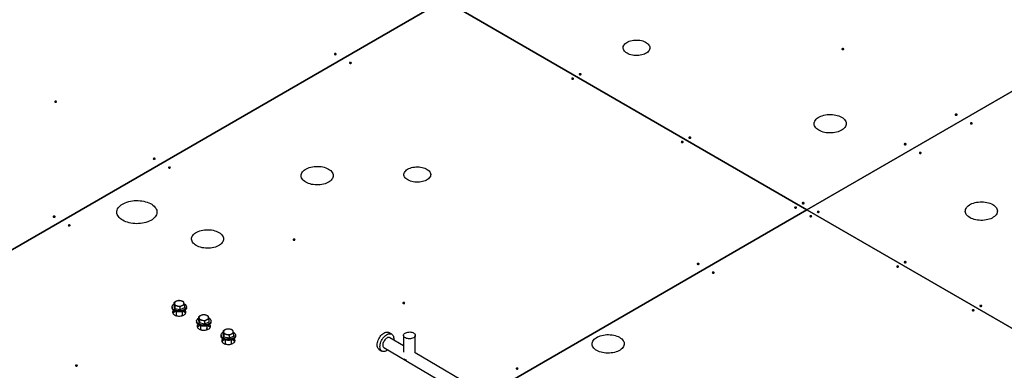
# Model space of a CAD drawing. Header units: millimetres. Extents: x 0 to 841, y 0 to 594.
# Tile 158 of 256: x 654 to 727, y 243 to 270. Entities that reach past the tile are written whole.
import ezdxf

# ---------------------------------------------------------------- set-up
doc = ezdxf.new("R2010")
doc.units = ezdxf.units.MM
doc.layers.add('TRAIT-FORT', color=4, linetype='Continuous', lineweight=25)

msp = doc.modelspace()

# ---------------------------------------------------------------- linework, layer by layer
at = {"layer": 'TRAIT-FORT', "color": 4, "linetype": 'Continuous', "lineweight": 25}
for p, q in [((746.304, 274.872), (712.505, 255.36)), ((712.505, 255.36), (746.304, 274.872)), ((641.709, 245.841), (685.352, 271.035)), ((685.352, 271.035), (641.709, 245.841)), ((712.505, 255.36), (685.352, 271.035)), ((685.352, 271.035), (712.504, 255.36)), ((712.504, 255.36), (688.538, 241.525)), ((688.539, 241.525), (712.505, 255.36)), ((712.504, 255.36), (712.504, 255.36)), ((712.505, 255.36), (712.505, 255.36)), ((739.657, 239.686), (712.505, 255.36)), ((712.505, 255.36), (712.505, 255.36)), ((712.505, 255.36), (739.657, 239.685)), ((665.14, 248.421), (665.14, 248.202)), ((664.984, 248.111), (664.984, 248.029)), ((665.195, 247.964), (665.14, 248.202)), ((665.195, 248.183), (665.195, 247.964)), ((665.579, 247.873), (665.195, 247.964)), ((665.284, 247.75), (665.284, 247.522)), ((665.579, 248.091), (665.579, 247.873)), ((665.908, 248.019), (665.579, 247.873)), ((665.764, 247.522), (665.764, 247.75)), ((665.908, 248.238), (665.908, 248.019)), ((666.064, 248.029), (666.064, 248.111)), ((666.823, 247.049), (666.823, 246.968)), ((666.979, 247.36), (666.979, 247.141)), ((667.033, 246.903), (666.979, 247.141)), ((667.033, 247.122), (667.033, 246.903)), ((667.417, 246.811), (667.033, 246.903)), ((667.417, 247.03), (667.417, 246.811)), ((667.747, 246.958), (667.417, 246.811)), ((667.747, 247.176), (667.747, 246.958)), ((667.903, 246.968), (667.903, 247.049)), ((667.123, 246.688), (667.123, 246.461)), ((667.603, 246.461), (667.603, 246.688)), ((668.817, 246.298), (668.817, 246.08)), ((681.43, 246.062), (681.216, 246.185)), ((668.661, 245.988), (668.661, 245.906)), ((668.872, 245.842), (668.817, 246.08)), ((668.872, 246.06), (668.872, 245.842)), ((669.256, 245.75), (668.872, 245.842)), ((668.961, 245.627), (668.961, 245.399)), ((669.256, 245.969), (669.256, 245.75)), ((669.585, 245.896), (669.256, 245.75)), ((669.441, 245.399), (669.441, 245.627)), ((669.585, 246.115), (669.585, 245.896)), ((669.741, 245.906), (669.741, 245.988)), ((682.309, 245.19), (681.28, 245.795)), ((682.309, 245.97), (682.309, 244.707)), ((683.189, 244.672), (683.189, 245.97)), ((680.484, 244.917), (680.698, 244.793)), ((680.85, 245.059), (704.659, 231.053)), ((695.365, 237.509), (683.188, 244.673))]:
    msp.add_line(p, q, dxfattribs=at)
at = {"layer": 'TRAIT-FORT', "color": 4, "linetype": 'Continuous', "lineweight": 25, "flags": 128}
for points in [[(699.041, 267.051), (698.962, 267.102), (698.895, 267.159), (698.839, 267.219), (698.796, 267.283), (698.767, 267.349), (698.751, 267.417), (698.749, 267.485), (698.762, 267.553), (698.788, 267.62), (698.827, 267.684), (698.88, 267.746), (698.944, 267.803), (699.021, 267.855), (699.107, 267.902), (699.202, 267.943), (699.305, 267.977), (699.414, 268.003), (699.528, 268.022), (699.645, 268.034), (699.763, 268.037), (699.881, 268.032), (699.998, 268.018), (700.11, 267.998), (700.218, 267.969), (700.319, 267.933), (700.412, 267.891), (700.496, 267.843), (700.569, 267.789), (700.631, 267.731), (700.68, 267.668), (700.717, 267.603), (700.739, 267.536), (700.748, 267.468), (700.743, 267.4), (700.724, 267.332), (700.691, 267.266), (700.645, 267.203), (700.586, 267.144), (700.515, 267.089), (700.434, 267.039), (700.343, 266.995), (700.244, 266.958), (700.138, 266.928), (700.026, 266.905), (699.911, 266.89), (699.793, 266.883), (699.674, 266.884), (699.557, 266.893), (699.442, 266.91), (699.332, 266.935), (699.227, 266.967), (699.13, 267.006), (699.041, 267.051)], [(677.155, 266.957), (677.178, 266.948), (677.206, 266.944), (677.234, 266.948), (677.257, 266.957), (677.272, 266.97), (677.278, 266.986), (677.272, 267.002), (677.257, 267.015), (677.234, 267.024), (677.206, 267.028), (677.178, 267.024), (677.155, 267.015), (677.139, 267.002), (677.134, 266.986), (677.139, 266.97), (677.155, 266.957)], [(715.141, 267.332), (715.164, 267.323), (715.192, 267.32), (715.219, 267.323), (715.243, 267.332), (715.258, 267.345), (715.264, 267.361), (715.258, 267.377), (715.243, 267.391), (715.219, 267.4), (715.192, 267.403), (715.164, 267.4), (715.141, 267.391), (715.125, 267.377), (715.12, 267.361), (715.125, 267.345), (715.141, 267.332)], [(678.287, 266.303), (678.31, 266.294), (678.338, 266.291), (678.365, 266.294), (678.389, 266.303), (678.404, 266.317), (678.41, 266.333), (678.404, 266.349), (678.389, 266.362), (678.365, 266.371), (678.338, 266.374), (678.31, 266.371), (678.287, 266.362), (678.271, 266.349), (678.266, 266.333), (678.271, 266.317), (678.287, 266.303)], [(695.484, 265.454), (695.507, 265.445), (695.534, 265.442), (695.562, 265.445), (695.585, 265.454), (695.601, 265.468), (695.606, 265.484), (695.601, 265.5), (695.585, 265.513), (695.562, 265.522), (695.534, 265.525), (695.507, 265.522), (695.484, 265.513), (695.468, 265.5), (695.462, 265.484), (695.468, 265.468), (695.484, 265.454)], [(694.918, 265.128), (694.941, 265.119), (694.969, 265.116), (694.996, 265.119), (695.02, 265.128), (695.035, 265.141), (695.041, 265.157), (695.035, 265.173), (695.02, 265.187), (694.996, 265.196), (694.969, 265.199), (694.941, 265.196), (694.918, 265.187), (694.902, 265.173), (694.897, 265.157), (694.902, 265.141), (694.918, 265.128)], [(656.224, 263.397), (656.248, 263.388), (656.275, 263.385), (656.303, 263.388), (656.326, 263.397), (656.342, 263.41), (656.347, 263.426), (656.342, 263.442), (656.326, 263.456), (656.303, 263.465), (656.275, 263.468), (656.248, 263.465), (656.224, 263.456), (656.209, 263.442), (656.203, 263.426), (656.209, 263.41), (656.224, 263.397)], [(713.395, 261.296), (713.309, 261.351), (713.233, 261.412), (713.169, 261.478), (713.118, 261.546), (713.079, 261.618), (713.055, 261.692), (713.044, 261.767), (713.048, 261.842), (713.065, 261.916), (713.097, 261.989), (713.142, 262.059), (713.199, 262.126), (713.269, 262.19), (713.351, 262.248), (713.443, 262.301), (713.544, 262.348), (713.653, 262.388), (713.77, 262.422), (713.892, 262.448), (714.018, 262.466), (714.147, 262.476), (714.276, 262.478), (714.406, 262.472), (714.534, 262.458), (714.658, 262.436), (714.777, 262.406), (714.89, 262.369), (714.996, 262.325), (715.093, 262.275), (715.179, 262.219), (715.255, 262.158), (715.319, 262.093), (715.37, 262.024), (715.409, 261.953), (715.433, 261.879), (715.444, 261.804), (715.44, 261.729), (715.422, 261.655), (715.391, 261.582), (715.346, 261.512), (715.289, 261.444), (715.219, 261.381), (715.137, 261.323), (715.045, 261.27), (714.944, 261.223), (714.835, 261.182), (714.718, 261.149), (714.596, 261.123), (714.47, 261.105), (714.341, 261.095), (714.211, 261.093), (714.082, 261.099), (713.954, 261.113), (713.83, 261.135), (713.711, 261.165), (713.598, 261.202), (713.492, 261.245), (713.395, 261.296)], [(723.626, 262.433), (723.649, 262.424), (723.677, 262.421), (723.705, 262.424), (723.728, 262.433), (723.744, 262.447), (723.749, 262.463), (723.744, 262.479), (723.728, 262.492), (723.705, 262.501), (723.677, 262.504), (723.649, 262.501), (723.626, 262.492), (723.61, 262.479), (723.605, 262.463), (723.61, 262.447), (723.626, 262.433)], [(724.757, 261.78), (724.781, 261.771), (724.808, 261.768), (724.836, 261.771), (724.859, 261.78), (724.875, 261.794), (724.88, 261.81), (724.875, 261.826), (724.859, 261.839), (724.836, 261.848), (724.808, 261.851), (724.781, 261.848), (724.757, 261.839), (724.742, 261.826), (724.736, 261.81), (724.742, 261.794), (724.757, 261.78)], [(703.12, 260.393), (703.144, 260.384), (703.171, 260.38), (703.199, 260.384), (703.222, 260.393), (703.238, 260.406), (703.243, 260.422), (703.238, 260.438), (703.222, 260.451), (703.199, 260.46), (703.171, 260.464), (703.144, 260.46), (703.12, 260.451), (703.105, 260.438), (703.099, 260.422), (703.105, 260.406), (703.12, 260.393)], [(703.686, 260.719), (703.709, 260.71), (703.737, 260.707), (703.764, 260.71), (703.788, 260.719), (703.803, 260.733), (703.809, 260.749), (703.803, 260.764), (703.788, 260.778), (703.764, 260.787), (703.737, 260.79), (703.709, 260.787), (703.686, 260.778), (703.67, 260.764), (703.665, 260.749), (703.67, 260.733), (703.686, 260.719)], [(719.808, 260.229), (719.831, 260.22), (719.859, 260.217), (719.886, 260.22), (719.91, 260.229), (719.925, 260.243), (719.931, 260.259), (719.925, 260.275), (719.91, 260.288), (719.886, 260.297), (719.859, 260.3), (719.831, 260.297), (719.808, 260.288), (719.792, 260.275), (719.787, 260.259), (719.792, 260.243), (719.808, 260.229)], [(720.939, 259.576), (720.963, 259.567), (720.99, 259.564), (721.018, 259.567), (721.041, 259.576), (721.057, 259.59), (721.062, 259.606), (721.057, 259.621), (721.041, 259.635), (721.018, 259.644), (720.99, 259.647), (720.963, 259.644), (720.939, 259.635), (720.924, 259.621), (720.918, 259.606), (720.924, 259.59), (720.939, 259.576)], [(663.607, 259.135), (663.63, 259.126), (663.657, 259.123), (663.685, 259.126), (663.708, 259.135), (663.724, 259.149), (663.729, 259.165), (663.724, 259.181), (663.708, 259.194), (663.685, 259.203), (663.657, 259.206), (663.63, 259.203), (663.607, 259.194), (663.591, 259.181), (663.585, 259.165), (663.591, 259.149), (663.607, 259.135)], [(664.738, 258.482), (664.762, 258.473), (664.789, 258.47), (664.817, 258.473), (664.84, 258.482), (664.856, 258.496), (664.861, 258.511), (664.856, 258.527), (664.84, 258.541), (664.817, 258.55), (664.789, 258.553), (664.762, 258.55), (664.738, 258.541), (664.723, 258.527), (664.717, 258.511), (664.723, 258.496), (664.738, 258.482)], [(675, 257.418), (674.913, 257.473), (674.837, 257.534), (674.773, 257.6), (674.722, 257.669), (674.683, 257.74), (674.659, 257.814), (674.648, 257.889), (674.652, 257.964), (674.67, 258.038), (674.701, 258.111), (674.746, 258.181), (674.803, 258.248), (674.873, 258.312), (674.955, 258.37), (675.047, 258.423), (675.148, 258.47), (675.257, 258.51), (675.374, 258.544), (675.496, 258.57), (675.622, 258.588), (675.751, 258.598), (675.881, 258.6), (676.01, 258.594), (676.138, 258.58), (676.262, 258.558), (676.381, 258.528), (676.494, 258.491), (676.6, 258.447), (676.697, 258.397), (676.783, 258.341), (676.859, 258.281), (676.923, 258.215), (676.974, 258.146), (677.013, 258.075), (677.037, 258.001), (677.048, 257.926), (677.044, 257.851), (677.027, 257.777), (676.995, 257.704), (676.95, 257.634), (676.893, 257.566), (676.823, 257.503), (676.741, 257.445), (676.649, 257.392), (676.548, 257.345), (676.439, 257.304), (676.322, 257.271), (676.2, 257.245), (676.074, 257.227), (675.945, 257.217), (675.816, 257.215), (675.686, 257.221), (675.558, 257.235), (675.434, 257.257), (675.315, 257.287), (675.202, 257.324), (675.096, 257.368), (675, 257.418)], [(682.636, 257.581), (682.558, 257.632), (682.49, 257.688), (682.434, 257.749), (682.391, 257.812), (682.362, 257.879), (682.346, 257.946), (682.344, 258.015), (682.357, 258.083), (682.383, 258.149), (682.422, 258.214), (682.475, 258.275), (682.54, 258.333), (682.616, 258.385), (682.702, 258.432), (682.797, 258.473), (682.9, 258.507), (683.009, 258.533), (683.123, 258.552), (683.24, 258.563), (683.358, 258.566), (683.476, 258.561), (683.593, 258.548), (683.705, 258.527), (683.813, 258.499), (683.914, 258.463), (684.007, 258.421), (684.091, 258.372), (684.164, 258.319), (684.226, 258.26), (684.276, 258.198), (684.312, 258.133), (684.335, 258.066), (684.343, 257.998), (684.338, 257.929), (684.319, 257.862), (684.286, 257.796), (684.24, 257.733), (684.181, 257.674), (684.11, 257.619), (684.029, 257.569), (683.938, 257.525), (683.839, 257.488), (683.733, 257.457), (683.621, 257.435), (683.506, 257.419), (683.388, 257.412), (683.269, 257.413), (683.152, 257.422), (683.037, 257.44), (682.927, 257.464), (682.822, 257.496), (682.725, 257.535), (682.636, 257.581)], [(661.296, 254.568), (661.198, 254.63), (661.112, 254.697), (661.037, 254.769), (660.974, 254.844), (660.924, 254.923), (660.888, 255.004), (660.865, 255.087), (660.857, 255.17), (660.862, 255.254), (660.881, 255.337), (660.914, 255.418), (660.96, 255.497), (661.02, 255.574), (661.092, 255.646), (661.176, 255.715), (661.27, 255.778), (661.375, 255.836), (661.489, 255.887), (661.612, 255.932), (661.741, 255.97), (661.876, 256.001), (662.015, 256.024), (662.158, 256.039), (662.302, 256.046), (662.447, 256.045), (662.591, 256.036), (662.733, 256.019), (662.871, 255.994), (663.005, 255.961), (663.132, 255.922), (663.253, 255.875), (663.365, 255.822), (663.467, 255.763), (663.559, 255.698), (663.64, 255.629), (663.709, 255.555), (663.765, 255.478), (663.808, 255.398), (663.838, 255.316), (663.854, 255.233), (663.855, 255.149), (663.843, 255.066), (663.817, 254.984), (663.777, 254.903), (663.724, 254.825), (663.658, 254.751), (663.581, 254.68), (663.491, 254.614), (663.391, 254.554), (663.282, 254.499), (663.163, 254.451), (663.037, 254.409), (662.905, 254.375), (662.768, 254.348), (662.627, 254.329), (662.483, 254.318), (662.338, 254.315), (662.194, 254.32), (662.05, 254.333), (661.91, 254.354), (661.774, 254.383), (661.643, 254.419), (661.519, 254.462), (661.403, 254.512), (661.296, 254.568)], [(712.171, 255.821), (712.195, 255.812), (712.222, 255.809), (712.25, 255.812), (712.273, 255.821), (712.289, 255.834), (712.294, 255.85), (712.289, 255.866), (712.273, 255.879), (712.25, 255.888), (712.222, 255.892), (712.195, 255.888), (712.171, 255.879), (712.156, 255.866), (712.15, 255.85), (712.156, 255.834), (712.171, 255.821)], [(724.709, 254.764), (724.622, 254.82), (724.547, 254.881), (724.483, 254.946), (724.431, 255.015), (724.393, 255.087), (724.369, 255.161), (724.358, 255.235), (724.362, 255.31), (724.379, 255.385), (724.411, 255.457), (724.455, 255.528), (724.513, 255.595), (724.583, 255.658), (724.664, 255.717), (724.756, 255.77), (724.858, 255.817), (724.967, 255.857), (725.083, 255.89), (725.205, 255.916), (725.332, 255.934), (725.46, 255.945), (725.59, 255.947), (725.72, 255.941), (725.847, 255.926), (725.971, 255.904), (726.091, 255.875), (726.204, 255.838), (726.309, 255.794), (726.406, 255.744), (726.493, 255.688), (726.569, 255.627), (726.633, 255.562), (726.684, 255.493), (726.722, 255.421), (726.747, 255.348), (726.757, 255.273), (726.754, 255.198), (726.736, 255.124), (726.705, 255.051), (726.66, 254.98), (726.602, 254.913), (726.532, 254.85), (726.451, 254.792), (726.359, 254.738), (726.258, 254.691), (726.148, 254.651), (726.032, 254.618), (725.91, 254.592), (725.784, 254.574), (725.655, 254.564), (725.525, 254.562), (725.396, 254.568), (725.268, 254.582), (725.144, 254.604), (725.025, 254.634), (724.911, 254.67), (724.806, 254.714), (724.709, 254.764)], [(711.606, 255.494), (711.629, 255.485), (711.656, 255.482), (711.684, 255.485), (711.707, 255.494), (711.723, 255.508), (711.728, 255.524), (711.723, 255.539), (711.707, 255.553), (711.684, 255.562), (711.656, 255.565), (711.629, 255.562), (711.606, 255.553), (711.59, 255.539), (711.584, 255.524), (711.59, 255.508), (711.606, 255.494)], [(713.303, 255.168), (713.326, 255.159), (713.354, 255.155), (713.381, 255.159), (713.404, 255.168), (713.42, 255.181), (713.426, 255.197), (713.42, 255.213), (713.404, 255.226), (713.381, 255.235), (713.354, 255.239), (713.326, 255.235), (713.303, 255.226), (713.287, 255.213), (713.282, 255.197), (713.287, 255.181), (713.303, 255.168)], [(656.111, 254.808), (656.135, 254.799), (656.162, 254.796), (656.19, 254.799), (656.213, 254.808), (656.229, 254.822), (656.234, 254.838), (656.229, 254.854), (656.213, 254.867), (656.19, 254.876), (656.162, 254.879), (656.135, 254.876), (656.111, 254.867), (656.096, 254.854), (656.09, 254.838), (656.096, 254.822), (656.111, 254.808)], [(712.737, 254.841), (712.76, 254.832), (712.788, 254.829), (712.815, 254.832), (712.838, 254.841), (712.854, 254.855), (712.86, 254.871), (712.854, 254.886), (712.838, 254.9), (712.815, 254.909), (712.788, 254.912), (712.76, 254.909), (712.737, 254.9), (712.721, 254.886), (712.716, 254.871), (712.721, 254.855), (712.737, 254.841)], [(657.243, 254.155), (657.266, 254.146), (657.294, 254.143), (657.321, 254.146), (657.345, 254.155), (657.36, 254.169), (657.366, 254.184), (657.36, 254.2), (657.345, 254.214), (657.321, 254.223), (657.294, 254.226), (657.266, 254.223), (657.243, 254.214), (657.227, 254.2), (657.222, 254.184), (657.227, 254.169), (657.243, 254.155)], [(666.797, 252.682), (666.71, 252.738), (666.634, 252.799), (666.571, 252.864), (666.519, 252.933), (666.481, 253.005), (666.457, 253.079), (666.446, 253.154), (666.45, 253.228), (666.467, 253.303), (666.498, 253.376), (666.543, 253.446), (666.601, 253.513), (666.671, 253.576), (666.752, 253.635), (666.844, 253.688), (666.946, 253.735), (667.055, 253.775), (667.171, 253.809), (667.293, 253.834), (667.419, 253.853), (667.548, 253.863), (667.678, 253.865), (667.808, 253.859), (667.935, 253.845), (668.059, 253.823), (668.179, 253.793), (668.292, 253.756), (668.397, 253.712), (668.494, 253.662), (668.581, 253.606), (668.657, 253.545), (668.721, 253.48), (668.772, 253.411), (668.81, 253.339), (668.835, 253.266), (668.845, 253.191), (668.842, 253.116), (668.824, 253.042), (668.793, 252.969), (668.748, 252.899), (668.69, 252.831), (668.62, 252.768), (668.539, 252.71), (668.447, 252.657), (668.346, 252.61), (668.236, 252.569), (668.12, 252.536), (667.998, 252.51), (667.872, 252.492), (667.743, 252.482), (667.613, 252.48), (667.484, 252.486), (667.356, 252.5), (667.232, 252.522), (667.112, 252.552), (666.999, 252.589), (666.894, 252.632), (666.797, 252.682)], [(674.072, 253.094), (674.095, 253.085), (674.123, 253.082), (674.151, 253.085), (674.174, 253.094), (674.189, 253.107), (674.195, 253.123), (674.189, 253.139), (674.174, 253.153), (674.151, 253.162), (674.123, 253.165), (674.095, 253.162), (674.072, 253.153), (674.056, 253.139), (674.051, 253.123), (674.056, 253.107), (674.072, 253.094)], [(704.308, 251.281), (704.332, 251.272), (704.359, 251.269), (704.387, 251.272), (704.41, 251.281), (704.426, 251.295), (704.431, 251.311), (704.426, 251.327), (704.41, 251.34), (704.387, 251.349), (704.359, 251.352), (704.332, 251.349), (704.308, 251.34), (704.293, 251.327), (704.287, 251.311), (704.293, 251.295), (704.308, 251.281)], [(719.808, 251.412), (719.831, 251.403), (719.859, 251.4), (719.886, 251.403), (719.91, 251.412), (719.925, 251.426), (719.931, 251.442), (719.925, 251.458), (719.91, 251.471), (719.886, 251.48), (719.859, 251.483), (719.831, 251.48), (719.808, 251.471), (719.792, 251.458), (719.787, 251.442), (719.792, 251.426), (719.808, 251.412)], [(705.439, 250.629), (705.463, 250.619), (705.49, 250.616), (705.518, 250.619), (705.541, 250.629), (705.557, 250.642), (705.562, 250.658), (705.557, 250.674), (705.541, 250.687), (705.518, 250.696), (705.49, 250.699), (705.463, 250.696), (705.439, 250.687), (705.424, 250.674), (705.418, 250.658), (705.424, 250.642), (705.439, 250.629)], [(719.242, 251.086), (719.265, 251.077), (719.293, 251.074), (719.32, 251.077), (719.344, 251.086), (719.359, 251.099), (719.365, 251.115), (719.359, 251.131), (719.344, 251.144), (719.32, 251.153), (719.293, 251.157), (719.265, 251.153), (719.242, 251.144), (719.226, 251.131), (719.221, 251.115), (719.226, 251.099), (719.242, 251.086)], [(665.305, 248.52), (665.27, 248.502), (665.239, 248.482), (665.212, 248.459), (665.192, 248.435), (665.176, 248.409), (665.167, 248.383), (665.164, 248.355), (665.167, 248.328)], [(665.881, 248.383), (665.872, 248.409), (665.857, 248.435), (665.836, 248.46), (665.81, 248.482), (665.779, 248.503), (665.743, 248.52), (665.704, 248.536), (665.662, 248.548)], [(665.744, 248.191), (665.779, 248.209), (665.81, 248.229), (665.836, 248.252), (665.857, 248.276), (665.872, 248.302), (665.881, 248.329), (665.884, 248.356), (665.881, 248.383)], [(682.274, 248.359), (682.298, 248.35), (682.325, 248.346), (682.353, 248.35), (682.376, 248.359), (682.392, 248.372), (682.397, 248.388), (682.392, 248.404), (682.376, 248.417), (682.353, 248.426), (682.325, 248.43), (682.298, 248.426), (682.274, 248.417), (682.259, 248.404), (682.253, 248.388), (682.259, 248.372), (682.274, 248.359)], [(665.24, 247.846), (665.168, 247.876), (665.106, 247.913), (665.056, 247.956), (665.018, 248.002), (664.994, 248.052), (664.984, 248.103), (664.99, 248.154), (665.009, 248.205), (665.043, 248.252), (665.09, 248.296), (665.14, 248.33)], [(665.24, 247.764), (665.168, 247.795), (665.106, 247.832), (665.056, 247.874), (665.018, 247.921), (664.994, 247.97), (664.984, 248.021), (664.984, 248.029)], [(665.089, 247.844), (665.064, 247.816), (665.038, 247.769), (665.025, 247.721), (665.027, 247.672), (665.043, 247.624), (665.073, 247.578), (665.116, 247.536), (665.171, 247.498)], [(665.167, 248.328), (665.177, 248.302), (665.192, 248.276), (665.213, 248.252), (665.239, 248.229), (665.27, 248.209), (665.305, 248.191), (665.344, 248.176), (665.387, 248.164)], [(665.171, 247.498), (665.236, 247.467), (665.309, 247.442), (665.388, 247.425), (665.471, 247.415), (665.556, 247.414), (665.64, 247.422), (665.72, 247.437), (665.795, 247.46), (665.862, 247.49), (665.92, 247.526), (665.966, 247.567), (665.999, 247.612), (666.019, 247.66), (666.024, 247.708), (666.015, 247.757), (665.992, 247.804), (665.959, 247.844)], [(665.896, 248.337), (665.942, 248.308), (665.993, 248.266), (666.031, 248.219), (666.055, 248.169), (666.064, 248.118), (666.059, 248.067), (666.039, 248.017), (666.005, 247.969), (665.958, 247.925), (665.9, 247.886), (665.831, 247.854), (665.753, 247.828), (665.67, 247.81), (665.582, 247.801), (665.493, 247.799), (665.405, 247.807), (665.319, 247.822), (665.24, 247.846)], [(666.064, 248.029), (666.059, 247.985), (666.039, 247.935), (666.005, 247.887), (665.958, 247.844), (665.9, 247.805), (665.831, 247.772), (665.753, 247.747), (665.67, 247.729), (665.582, 247.719), (665.493, 247.718), (665.405, 247.725), (665.319, 247.74), (665.24, 247.764)], [(724.899, 247.82), (724.922, 247.811), (724.95, 247.808), (724.977, 247.811), (725.001, 247.82), (725.016, 247.834), (725.022, 247.849), (725.016, 247.865), (725.001, 247.879), (724.977, 247.888), (724.95, 247.891), (724.922, 247.888), (724.899, 247.879), (724.883, 247.865), (724.878, 247.849), (724.883, 247.834), (724.899, 247.82)], [(725.465, 248.147), (725.488, 248.138), (725.515, 248.134), (725.543, 248.138), (725.566, 248.147), (725.582, 248.16), (725.587, 248.176), (725.582, 248.192), (725.566, 248.205), (725.543, 248.214), (725.515, 248.218), (725.488, 248.214), (725.465, 248.205), (725.449, 248.192), (725.443, 248.176), (725.449, 248.16), (725.465, 248.147)], [(667.079, 246.784), (667.007, 246.815), (666.945, 246.852), (666.894, 246.894), (666.856, 246.941), (666.832, 246.99), (666.823, 247.042), (666.828, 247.093), (666.848, 247.143), (666.882, 247.191), (666.929, 247.235), (666.979, 247.268)], [(667.079, 246.703), (667.007, 246.733), (666.945, 246.77), (666.894, 246.813), (666.856, 246.859), (666.832, 246.909), (666.823, 246.96), (666.823, 246.968)], [(667.143, 247.459), (667.108, 247.441), (667.077, 247.421), (667.051, 247.398), (667.03, 247.374), (667.015, 247.348), (667.006, 247.321), (667.003, 247.294), (667.006, 247.267)], [(667.006, 247.267), (667.015, 247.24), (667.03, 247.215), (667.051, 247.19), (667.077, 247.168), (667.108, 247.147), (667.144, 247.129), (667.183, 247.114), (667.225, 247.102)], [(667.734, 247.276), (667.781, 247.247), (667.831, 247.204), (667.869, 247.158), (667.893, 247.108), (667.903, 247.057), (667.897, 247.005), (667.878, 246.955), (667.844, 246.908), (667.797, 246.864), (667.738, 246.825), (667.669, 246.793), (667.592, 246.767), (667.508, 246.749), (667.42, 246.739), (667.331, 246.738), (667.243, 246.745), (667.158, 246.761), (667.079, 246.784)], [(667.903, 246.968), (667.897, 246.924), (667.878, 246.874), (667.844, 246.826), (667.797, 246.782), (667.738, 246.743), (667.669, 246.711), (667.592, 246.685), (667.508, 246.667), (667.42, 246.658), (667.331, 246.656), (667.243, 246.664), (667.158, 246.679), (667.079, 246.703)], [(667.72, 247.321), (667.71, 247.348), (667.695, 247.374), (667.674, 247.398), (667.648, 247.421), (667.617, 247.441), (667.582, 247.459), (667.543, 247.474), (667.5, 247.486)], [(667.582, 247.129), (667.617, 247.147), (667.648, 247.168), (667.675, 247.19), (667.695, 247.215), (667.711, 247.241), (667.72, 247.267), (667.723, 247.294), (667.72, 247.321)], [(666.928, 246.783), (666.903, 246.754), (666.876, 246.708), (666.864, 246.659), (666.866, 246.61), (666.882, 246.562), (666.912, 246.517), (666.955, 246.474), (667.009, 246.437)], [(667.009, 246.437), (667.074, 246.405), (667.147, 246.381), (667.227, 246.363), (667.31, 246.354), (667.395, 246.353), (667.478, 246.36), (667.559, 246.376), (667.634, 246.398), (667.701, 246.428), (667.758, 246.464), (667.804, 246.506), (667.838, 246.551), (667.857, 246.598), (667.863, 246.647), (667.854, 246.696), (667.831, 246.743), (667.798, 246.783)], [(668.917, 245.723), (668.845, 245.754), (668.783, 245.791), (668.733, 245.833), (668.695, 245.88), (668.671, 245.929), (668.661, 245.98), (668.667, 246.032), (668.686, 246.082), (668.72, 246.13), (668.767, 246.173), (668.817, 246.207)], [(668.982, 246.398), (668.947, 246.38), (668.916, 246.359), (668.889, 246.337), (668.869, 246.312), (668.853, 246.287), (668.844, 246.26), (668.841, 246.233), (668.844, 246.206)], [(668.844, 246.206), (668.854, 246.179), (668.869, 246.153), (668.89, 246.129), (668.916, 246.106), (668.947, 246.086), (668.982, 246.068), (669.021, 246.053), (669.064, 246.041)], [(669.573, 246.214), (669.619, 246.185), (669.67, 246.143), (669.708, 246.096), (669.732, 246.047), (669.741, 245.996), (669.736, 245.944), (669.716, 245.894), (669.682, 245.846), (669.635, 245.803), (669.577, 245.764), (669.508, 245.731), (669.43, 245.706), (669.347, 245.688), (669.259, 245.678), (669.17, 245.677), (669.081, 245.684), (668.996, 245.699), (668.917, 245.723)], [(669.558, 246.26), (669.549, 246.287), (669.534, 246.313), (669.513, 246.337), (669.487, 246.359), (669.456, 246.38), (669.42, 246.398), (669.381, 246.413), (669.339, 246.425)], [(669.42, 246.068), (669.456, 246.086), (669.487, 246.106), (669.513, 246.129), (669.534, 246.153), (669.549, 246.179), (669.558, 246.206), (669.561, 246.233), (669.558, 246.26)], [(680.332, 245.252), (680.337, 245.338), (680.352, 245.429), (680.377, 245.521), (680.411, 245.615), (680.453, 245.707), (680.503, 245.796), (680.56, 245.88), (680.623, 245.958), (680.69, 246.028), (680.76, 246.088), (680.832, 246.138), (680.904, 246.177), (680.975, 246.204), (681.044, 246.218), (681.109, 246.218), (681.169, 246.206), (681.216, 246.185)], [(683.06, 246.15), (683.111, 246.115), (683.15, 246.075), (683.176, 246.032), (683.188, 245.987), (683.186, 245.942), (683.171, 245.897), (683.141, 245.855), (683.099, 245.816), (683.046, 245.782), (682.983, 245.755), (682.913, 245.734), (682.837, 245.721), (682.759, 245.716), (682.68, 245.719), (682.604, 245.73), (682.532, 245.749), (682.467, 245.775), (682.411, 245.807), (682.367, 245.845), (682.334, 245.886), (682.315, 245.93), (682.309, 245.976), (682.318, 246.021), (682.341, 246.065), (682.377, 246.105), (682.424, 246.141), (682.483, 246.172), (682.549, 246.196), (682.623, 246.213), (682.7, 246.222), (682.779, 246.223), (682.857, 246.216), (682.931, 246.201), (683, 246.179), (683.06, 246.15)], [(683.06, 246.149), (683.11, 246.114), (683.149, 246.075), (683.175, 246.032), (683.188, 245.987), (683.186, 245.941), (683.17, 245.897), (683.141, 245.854), (683.099, 245.816), (683.046, 245.782), (682.983, 245.755), (682.913, 245.734), (682.837, 245.721), (682.759, 245.716), (682.68, 245.719), (682.603, 245.73), (682.532, 245.749), (682.467, 245.775), (682.411, 245.807), (682.366, 245.844), (682.333, 245.886), (682.314, 245.93), (682.309, 245.975), (682.318, 246.021), (682.34, 246.064), (682.376, 246.105), (682.424, 246.141), (682.482, 246.172), (682.549, 246.196), (682.622, 246.213), (682.699, 246.222), (682.778, 246.223), (682.856, 246.216), (682.931, 246.201), (682.999, 246.178), (683.06, 246.149)], [(668.917, 245.641), (668.845, 245.672), (668.783, 245.709), (668.733, 245.751), (668.695, 245.798), (668.671, 245.847), (668.661, 245.899), (668.661, 245.906)], [(668.766, 245.722), (668.741, 245.693), (668.715, 245.646), (668.702, 245.598), (668.704, 245.549), (668.72, 245.501), (668.75, 245.455), (668.793, 245.413), (668.848, 245.376)], [(668.848, 245.376), (668.912, 245.344), (668.986, 245.319), (669.065, 245.302), (669.148, 245.293), (669.233, 245.292), (669.317, 245.299), (669.397, 245.314), (669.472, 245.337), (669.539, 245.367), (669.597, 245.403), (669.643, 245.444), (669.676, 245.489), (669.696, 245.537), (669.701, 245.586), (669.692, 245.634), (669.669, 245.682), (669.636, 245.722)], [(669.741, 245.906), (669.736, 245.862), (669.716, 245.812), (669.682, 245.765), (669.635, 245.721), (669.577, 245.682), (669.508, 245.65), (669.43, 245.624), (669.347, 245.606), (669.259, 245.596), (669.17, 245.595), (669.081, 245.602), (668.996, 245.618), (668.917, 245.641)], [(680.547, 245.129), (680.552, 245.215), (680.567, 245.305), (680.591, 245.398), (680.625, 245.491), (680.668, 245.583), (680.718, 245.672), (680.775, 245.756), (680.837, 245.834), (680.904, 245.904), (680.974, 245.964), (681.046, 246.015), (681.118, 246.053), (681.19, 246.08), (681.258, 246.094), (681.323, 246.095), (681.383, 246.083), (681.437, 246.058), (681.483, 246.021), (681.521, 245.972), (681.551, 245.913), (681.571, 245.844), (681.581, 245.767), (681.581, 245.684), (681.575, 245.621)], [(681.28, 245.795), (681.269, 245.8), (681.225, 245.813), (681.176, 245.813), (681.123, 245.8), (681.067, 245.774), (681.012, 245.736), (680.958, 245.687), (680.908, 245.63), (680.864, 245.566), (680.826, 245.497), (680.796, 245.426), (680.775, 245.355), (680.765, 245.286), (680.764, 245.222), (680.774, 245.165), (680.793, 245.118), (680.822, 245.08), (680.848, 245.06)], [(696.778, 244.845), (696.692, 244.901), (696.616, 244.962), (696.552, 245.027), (696.501, 245.096), (696.462, 245.168), (696.438, 245.241), (696.427, 245.316), (696.431, 245.391), (696.448, 245.465), (696.48, 245.538), (696.525, 245.608), (696.582, 245.676), (696.652, 245.739), (696.734, 245.797), (696.826, 245.85), (696.927, 245.897), (697.036, 245.938), (697.153, 245.971), (697.275, 245.997), (697.401, 246.015), (697.53, 246.025), (697.659, 246.027), (697.789, 246.021), (697.917, 246.007), (698.041, 245.985), (698.16, 245.955), (698.273, 245.918), (698.379, 245.875), (698.475, 245.825), (698.562, 245.769), (698.638, 245.708), (698.702, 245.643), (698.753, 245.574), (698.791, 245.502), (698.816, 245.428), (698.826, 245.354), (698.823, 245.279), (698.805, 245.204), (698.774, 245.131), (698.729, 245.061), (698.672, 244.994), (698.602, 244.931), (698.52, 244.872), (698.428, 244.819), (698.327, 244.772), (698.218, 244.732), (698.101, 244.698), (697.979, 244.673), (697.853, 244.654), (697.724, 244.644), (697.594, 244.642), (697.465, 244.648), (697.337, 244.662), (697.213, 244.685), (697.094, 244.714), (696.981, 244.751), (696.875, 244.795), (696.778, 244.845)], [(680.484, 244.917), (680.453, 244.938), (680.411, 244.981), (680.377, 245.035), (680.352, 245.099), (680.337, 245.172), (680.332, 245.252)], [(681.147, 244.885), (681.118, 244.864), (681.046, 244.82), (680.974, 244.787), (680.904, 244.766), (680.837, 244.759), (680.775, 244.765), (680.718, 244.783), (680.668, 244.814), (680.625, 244.857), (680.591, 244.911), (680.567, 244.975), (680.552, 245.048), (680.547, 245.129)], [(657.78, 243.689), (657.804, 243.68), (657.831, 243.677), (657.859, 243.68), (657.882, 243.689), (657.898, 243.702), (657.903, 243.718), (657.898, 243.734), (657.882, 243.747), (657.859, 243.756), (657.831, 243.76), (657.804, 243.756), (657.78, 243.747), (657.765, 243.734), (657.759, 243.718), (657.765, 243.702), (657.78, 243.689)], [(690.76, 243.46), (690.783, 243.451), (690.811, 243.448), (690.838, 243.451), (690.862, 243.46), (690.877, 243.474), (690.883, 243.49), (690.877, 243.505), (690.862, 243.519), (690.838, 243.528), (690.811, 243.531), (690.783, 243.528), (690.76, 243.519), (690.744, 243.505), (690.739, 243.49), (690.744, 243.474), (690.76, 243.46)]]:
    msp.add_lwpolyline(points, dxfattribs=at)
at = {"layer": 'TRAIT-FORT', "color": 4, "linetype": 'Continuous', "lineweight": 25}
for centre, radius, start, end in [((677.206, 266.879), 0.101, 54.80092, 125.19908), ((715.192, 267.254), 0.101, 54.80092, 125.19908), ((678.338, 266.226), 0.101, 54.80091, 125.19909), ((695.534, 265.377), 0.101, 54.80093, 125.19907), ((694.969, 265.05), 0.101, 54.80093, 125.19907), ((656.275, 263.319), 0.101, 54.80093, 125.19907), ((723.677, 262.356), 0.101, 54.80094, 125.19906), ((724.808, 261.703), 0.101, 54.80092, 125.19908), ((703.171, 260.315), 0.101, 54.80093, 125.19907), ((703.737, 260.642), 0.101, 54.80093, 125.19907), ((719.859, 260.152), 0.101, 54.80094, 125.19906), ((720.99, 259.499), 0.101, 54.80094, 125.19906), ((663.657, 259.058), 0.101, 54.80094, 125.19906), ((664.789, 258.404), 0.101, 54.80093, 125.19907), ((712.222, 255.743), 0.101, 54.80092, 125.19908), ((711.656, 255.417), 0.101, 54.80092, 125.19908), ((713.354, 255.09), 0.101, 54.80094, 125.19906), ((656.162, 254.731), 0.101, 54.80093, 125.19907), ((712.788, 254.764), 0.101, 54.80092, 125.19908), ((657.294, 254.077), 0.101, 54.80093, 125.19907), ((674.123, 253.016), 0.101, 54.80093, 125.19907), ((704.359, 251.204), 0.101, 54.80093, 125.19907), ((719.859, 251.335), 0.101, 54.80093, 125.19907), ((705.49, 250.551), 0.101, 54.80092, 125.19908), ((719.293, 251.008), 0.101, 54.80091, 125.19909), ((665.525, 247.983), 0.581, 76.4273, 112.29158), ((682.325, 248.281), 0.101, 54.80093, 125.19907), ((665.261, 247.629), 0.241, 126.22604, 168.20484), ((665.262, 247.628), 0.241, 126.24374, 167.83857), ((665.361, 247.407), 0.373, 108.07557, 146.65453), ((665.523, 248.729), 0.581, 256.4273, 292.29158), ((665.686, 247.405), 0.376, 33.50449, 71.76541), ((665.791, 247.632), 0.236, 11.33722, 54.2319), ((665.791, 247.631), 0.236, 11.70456, 54.21103), ((724.95, 247.742), 0.101, 54.80094, 125.19906), ((725.515, 248.069), 0.101, 54.80092, 125.19908), ((665.391, 247.527), 0.107, 175.75333, 240.24592), ((665.658, 247.527), 0.107, 299.73151, 4.26925), ((667.364, 246.921), 0.581, 76.4273, 112.29158), ((667.362, 247.667), 0.581, 256.4273, 292.29158), ((667.1, 246.567), 0.241, 126.22495, 168.20474), ((667.199, 246.346), 0.373, 108.07596, 146.65456), ((667.229, 246.466), 0.107, 175.7522, 240.23547), ((667.496, 246.466), 0.107, 299.74203, 4.27029), ((667.524, 246.344), 0.376, 33.50446, 71.76502), ((667.63, 246.57), 0.236, 11.3373, 54.233), ((669.202, 245.86), 0.581, 76.4273, 112.29158), ((668.938, 245.506), 0.241, 126.22605, 168.20484), ((668.939, 245.506), 0.241, 126.23486, 168.02571), ((669.038, 245.285), 0.373, 108.07619, 146.65168), ((669.068, 245.405), 0.107, 175.75024, 240.2173), ((669.2, 246.606), 0.581, 256.4273, 292.29158), ((669.335, 245.405), 0.107, 299.7603, 4.2721), ((669.363, 245.282), 0.376, 33.50731, 71.7648), ((669.468, 245.509), 0.236, 11.33722, 54.23189), ((669.468, 245.509), 0.236, 11.51686, 54.22154), ((682.648, 244.522), 0.41, 227.05616, 252.65857), ((682.648, 244.523), 0.41, 227.3749, 252.33982), ((657.831, 243.611), 0.101, 54.80093, 125.19907), ((690.811, 243.383), 0.101, 54.80093, 125.19907)]:
    msp.add_arc(centre, radius, start, end, dxfattribs=at)
for points, knots in [([(665.305, 248.52), (665.301, 248.519), (665.271, 248.505), (665.216, 248.475), (665.165, 248.439), (665.14, 248.421)], [0, 0, 0, 0, 0.07009, 0.530784, 1, 1, 1, 1]), ([(665.167, 248.328), (665.167, 248.331), (665.162, 248.352), (665.153, 248.387), (665.144, 248.41), (665.14, 248.421)], [0, 0, 0, 0, 0.07009, 0.530784, 1, 1, 1, 1]), ([(665.47, 248.567), (665.443, 248.563), (665.389, 248.554), (665.333, 248.532), (665.305, 248.52)], [0, 0, 0, 0, 0.495458, 1, 1, 1, 1]), ([(665.662, 248.548), (665.648, 248.551), (665.583, 248.565), (665.519, 248.566), (665.47, 248.567)], [0, 0, 0, 0, 0.219378, 1, 1, 1, 1]), ([(665.854, 248.475), (665.842, 248.481), (665.779, 248.512), (665.714, 248.532), (665.662, 248.548)], [0, 0, 0, 0, 0.1950925, 1, 1, 1, 1]), ([(665.881, 248.383), (665.881, 248.386), (665.876, 248.407), (665.866, 248.441), (665.858, 248.464), (665.854, 248.475)], [0, 0, 0, 0, 0.07009, 0.530784, 1, 1, 1, 1]), ([(665.908, 248.238), (665.904, 248.264), (665.895, 248.318), (665.886, 248.361), (665.881, 248.383)], [0, 0, 0, 0, 0.495458, 1, 1, 1, 1]), ([(665.195, 248.183), (665.19, 248.21), (665.181, 248.264), (665.172, 248.307), (665.167, 248.328)], [0, 0, 0, 0, 0.495458, 1, 1, 1, 1]), ([(665.387, 248.164), (665.372, 248.167), (665.307, 248.181), (665.244, 248.182), (665.195, 248.183)], [0, 0, 0, 0, 0.219378, 1, 1, 1, 1]), ([(665.579, 248.091), (665.566, 248.097), (665.504, 248.128), (665.439, 248.148), (665.387, 248.164)], [0, 0, 0, 0, 0.195092, 1, 1, 1, 1]), ([(665.744, 248.191), (665.74, 248.189), (665.71, 248.176), (665.654, 248.145), (665.604, 248.109), (665.579, 248.091)], [0, 0, 0, 0, 0.07009, 0.530784, 1, 1, 1, 1]), ([(665.908, 248.238), (665.882, 248.233), (665.828, 248.224), (665.772, 248.202), (665.744, 248.191)], [0, 0, 0, 0, 0.495458, 1, 1, 1, 1]), ([(667.143, 247.459), (667.14, 247.457), (667.11, 247.444), (667.054, 247.413), (667.004, 247.378), (666.979, 247.36)], [0, 0, 0, 0, 0.07009, 0.530784, 1, 1, 1, 1]), ([(667.006, 247.267), (667.005, 247.27), (667, 247.291), (666.991, 247.325), (666.983, 247.348), (666.979, 247.36)], [0, 0, 0, 0, 0.07009, 0.530784, 1, 1, 1, 1]), ([(667.033, 247.122), (667.029, 247.148), (667.02, 247.202), (667.01, 247.245), (667.006, 247.267)], [0, 0, 0, 0, 0.495458, 1, 1, 1, 1]), ([(667.225, 247.102), (667.211, 247.105), (667.146, 247.12), (667.083, 247.121), (667.033, 247.122)], [0, 0, 0, 0, 0.219378, 1, 1, 1, 1]), ([(667.308, 247.506), (667.282, 247.501), (667.228, 247.492), (667.172, 247.47), (667.143, 247.459)], [0, 0, 0, 0, 0.495458, 1, 1, 1, 1]), ([(667.417, 247.03), (667.405, 247.036), (667.342, 247.066), (667.277, 247.086), (667.225, 247.102)], [0, 0, 0, 0, 0.195092, 1, 1, 1, 1]), ([(667.5, 247.486), (667.486, 247.489), (667.421, 247.504), (667.358, 247.505), (667.308, 247.506)], [0, 0, 0, 0, 0.219378, 1, 1, 1, 1]), ([(667.582, 247.129), (667.578, 247.128), (667.549, 247.114), (667.493, 247.084), (667.442, 247.048), (667.417, 247.03)], [0, 0, 0, 0, 0.07009, 0.530784, 1, 1, 1, 1]), ([(667.692, 247.414), (667.68, 247.42), (667.618, 247.451), (667.553, 247.47), (667.5, 247.486)], [0, 0, 0, 0, 0.1950925, 1, 1, 1, 1]), ([(667.747, 247.176), (667.72, 247.172), (667.666, 247.163), (667.61, 247.141), (667.582, 247.129)], [0, 0, 0, 0, 0.495458, 1, 1, 1, 1]), ([(667.72, 247.321), (667.719, 247.324), (667.714, 247.345), (667.705, 247.38), (667.697, 247.403), (667.692, 247.414)], [0, 0, 0, 0, 0.07009, 0.530784, 1, 1, 1, 1]), ([(667.747, 247.176), (667.742, 247.203), (667.734, 247.257), (667.724, 247.3), (667.72, 247.321)], [0, 0, 0, 0, 0.495458, 1, 1, 1, 1]), ([(668.982, 246.398), (668.978, 246.396), (668.948, 246.383), (668.893, 246.352), (668.842, 246.316), (668.817, 246.298)], [0, 0, 0, 0, 0.07009, 0.530784, 1, 1, 1, 1]), ([(668.844, 246.206), (668.844, 246.208), (668.839, 246.23), (668.83, 246.264), (668.821, 246.287), (668.817, 246.298)], [0, 0, 0, 0, 0.07009, 0.530784, 1, 1, 1, 1]), ([(668.872, 246.06), (668.867, 246.087), (668.858, 246.141), (668.849, 246.184), (668.844, 246.206)], [0, 0, 0, 0, 0.495458, 1, 1, 1, 1]), ([(669.147, 246.445), (669.12, 246.44), (669.066, 246.431), (669.01, 246.409), (668.982, 246.398)], [0, 0, 0, 0, 0.495458, 1, 1, 1, 1]), ([(669.339, 246.425), (669.325, 246.428), (669.26, 246.442), (669.196, 246.444), (669.147, 246.445)], [0, 0, 0, 0, 0.219378, 1, 1, 1, 1]), ([(669.531, 246.353), (669.519, 246.359), (669.456, 246.389), (669.391, 246.409), (669.339, 246.425)], [0, 0, 0, 0, 0.1950925, 1, 1, 1, 1]), ([(669.558, 246.26), (669.557, 246.263), (669.553, 246.284), (669.543, 246.319), (669.535, 246.341), (669.531, 246.353)], [0, 0, 0, 0, 0.07009, 0.530784, 1, 1, 1, 1]), ([(669.585, 246.115), (669.581, 246.142), (669.572, 246.195), (669.563, 246.238), (669.558, 246.26)], [0, 0, 0, 0, 0.495458, 1, 1, 1, 1]), ([(669.064, 246.041), (669.049, 246.044), (668.984, 246.058), (668.921, 246.06), (668.872, 246.06)], [0, 0, 0, 0, 0.219378, 1, 1, 1, 1]), ([(669.256, 245.969), (669.243, 245.975), (669.181, 246.005), (669.116, 246.025), (669.064, 246.041)], [0, 0, 0, 0, 0.195092, 1, 1, 1, 1]), ([(669.42, 246.068), (669.417, 246.066), (669.387, 246.053), (669.331, 246.022), (669.281, 245.987), (669.256, 245.969)], [0, 0, 0, 0, 0.07009, 0.530784, 1, 1, 1, 1]), ([(669.585, 246.115), (669.559, 246.11), (669.505, 246.101), (669.449, 246.079), (669.42, 246.068)], [0, 0, 0, 0, 0.495458, 1, 1, 1, 1])]:
    msp.add_open_spline(points, degree=3, knots=knots, dxfattribs=at)

doc.saveas('drawing.dxf')
